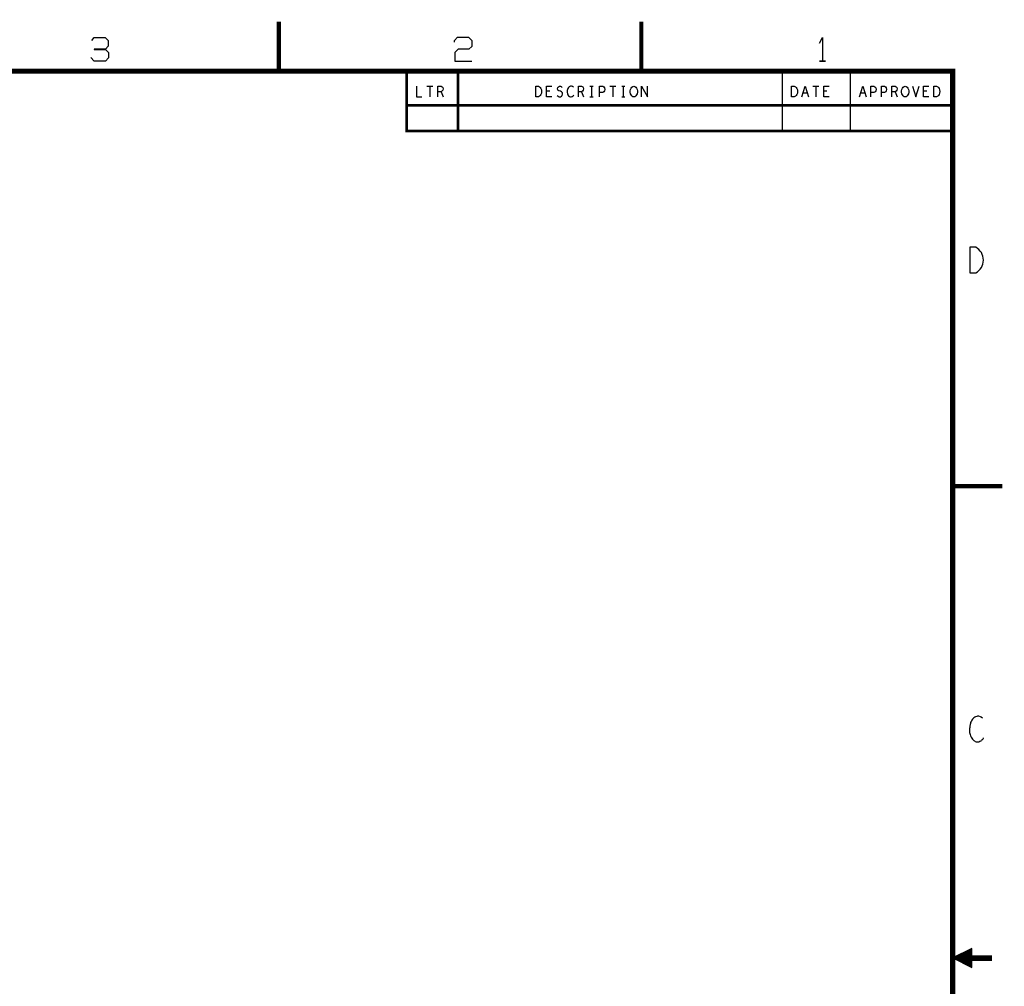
# Model space of a CAD drawing. Extents: x -3.2 to 30.8, y -10.2 to 11.8.
# Tile 32 of 32: x 19.3 to 30.8, y 0.5 to 11.8. Entities that reach past the tile are written whole.
import ezdxf

# ---------------------------------------------------------------- set-up
doc = ezdxf.new("R2010")
doc.units = 0
doc.layers.add('LAYNR1', color=2, linetype='CONTINUOUS')

msp = doc.modelspace()

# ---------------------------------------------------------------- linework, layer by layer
at = {"layer": 'LAYNR1'}
for p, q in [((28.203, 11.232), (28.203, 10.532)), ((29.003, 11.232), (29.003, 10.532)), ((24.038, 11.057), (24.109, 11.057)), ((24.073, 11.057), (24.073, 10.932)), ((24.205, 10.992), (24.229, 10.932)), ((25.48, 10.997), (25.442, 10.997)), ((25.853, 10.992), (25.876, 10.932)), ((25.951, 11.057), (25.988, 11.057)), ((25.969, 11.057), (25.969, 10.932)), ((26.182, 11.057), (26.253, 11.057)), ((26.218, 11.057), (26.218, 10.932)), ((26.323, 11.057), (26.36, 11.057)), ((26.341, 11.057), (26.341, 10.932)), ((28.498, 10.976), (28.449, 10.976)), ((28.562, 11.057), (28.633, 11.057)), ((28.597, 11.057), (28.597, 10.932)), ((28.728, 10.997), (28.691, 10.997)), ((29.174, 10.976), (29.125, 10.976)), ((29.529, 10.992), (29.552, 10.932)), ((29.9, 10.997), (29.862, 10.997)), ((25.951, 10.932), (25.988, 10.932)), ((26.323, 10.932), (26.36, 10.932)), ((30.587, 0.832), (30.428, 0.832))]:
    msp.add_line(p, q, dxfattribs=at)
for points, const_width in [([(22.303, 11.232), (22.303, 11.812)], 0.05), ([(26.553, 11.232), (26.553, 11.812)], 0.05), ([(-2.597, -9.568), (30.203, -9.568), (30.203, 11.232), (-2.597, 11.232)], 0.06), ([(23.803, 11.232), (23.803, 10.532), (30.203, 10.532)], 0.03), ([(24.403, 11.232), (24.403, 10.532)], 0.03), ([(23.803, 10.832), (30.203, 10.832)], 0.03), ([(30.203, 6.366), (30.783, 6.366)], 0.05), ([(30.429, 0.823), (30.638, 0.823), (30.638, 0.84), (30.428, 0.84)], 0.05)]:
    msp.add_lwpolyline(points, dxfattribs=dict(at, const_width=const_width))
for points in [[(20.111, 11.594), (20.138, 11.628), (20.266, 11.628), (20.302, 11.591), (20.303, 11.527), (20.271, 11.49), (20.139, 11.49), (20.139, 11.487), (20.27, 11.487), (20.306, 11.453), (20.307, 11.389), (20.271, 11.352), (20.137, 11.352), (20.099, 11.392)], [(24.362, 11.573), (24.362, 11.591), (24.397, 11.631), (24.527, 11.631), (24.565, 11.594), (24.565, 11.524), (24.532, 11.493), (24.404, 11.493), (24.365, 11.453), (24.365, 11.352), (24.567, 11.352)], [(28.64, 11.56), (28.678, 11.628), (28.678, 11.352), (28.643, 11.352), (28.642, 11.35), (28.712, 11.35), (28.712, 11.352), (28.678, 11.352)], [(23.919, 11.057), (23.919, 10.932), (23.98, 10.932)], [(24.167, 10.932), (24.167, 11.057), (24.205, 11.057), (24.218, 11.051), (24.225, 11.042), (24.229, 11.026), (24.225, 11.009), (24.216, 10.999), (24.205, 10.992), (24.167, 10.992)], [(25.504, 10.932), (25.442, 10.932), (25.442, 11.057), (25.504, 11.057)], [(25.565, 10.949), (25.577, 10.938), (25.591, 10.932), (25.604, 10.932), (25.616, 10.938), (25.625, 10.949), (25.63, 10.963), (25.627, 10.978), (25.619, 10.99), (25.605, 10.999), (25.587, 11.003), (25.576, 11.011), (25.571, 11.026), (25.574, 11.04), (25.582, 11.051), (25.593, 11.057), (25.604, 11.057), (25.615, 11.053), (25.624, 11.042)], [(25.756, 11.047), (25.746, 11.053), (25.735, 11.057), (25.723, 11.057), (25.709, 11.051), (25.698, 11.04), (25.691, 11.028), (25.684, 11.007), (25.683, 10.988), (25.686, 10.969), (25.691, 10.957), (25.7, 10.944), (25.711, 10.936), (25.722, 10.932), (25.732, 10.932), (25.743, 10.936), (25.753, 10.942), (25.76, 10.951)], [(25.815, 10.932), (25.815, 11.057), (25.853, 11.057), (25.866, 11.051), (25.873, 11.042), (25.876, 11.026), (25.873, 11.009), (25.864, 10.999), (25.853, 10.992), (25.815, 10.992)], [(26.063, 10.932), (26.063, 11.057), (26.1, 11.057), (26.112, 11.051), (26.121, 11.036), (26.125, 11.019), (26.121, 11.003), (26.114, 10.99), (26.1, 10.984), (26.063, 10.984)], [(26.554, 10.932), (26.554, 11.057), (26.625, 10.932), (26.625, 11.057)], [(28.435, 10.932), (28.473, 11.057), (28.512, 10.932)], [(28.753, 10.932), (28.691, 10.932), (28.691, 11.057), (28.753, 11.057)], [(29.111, 10.932), (29.149, 11.057), (29.188, 10.932)], [(29.243, 10.932), (29.243, 11.057), (29.28, 11.057), (29.292, 11.051), (29.301, 11.036), (29.305, 11.019), (29.301, 11.003), (29.294, 10.99), (29.28, 10.984), (29.243, 10.984)], [(29.367, 10.932), (29.367, 11.057), (29.404, 11.057), (29.416, 11.051), (29.425, 11.036), (29.428, 11.019), (29.425, 11.003), (29.418, 10.99), (29.404, 10.984), (29.367, 10.984)], [(29.49, 10.932), (29.49, 11.057), (29.529, 11.057), (29.542, 11.051), (29.549, 11.042), (29.552, 11.026), (29.549, 11.009), (29.54, 10.999), (29.529, 10.992), (29.49, 10.992)], [(29.731, 11.057), (29.77, 10.932), (29.808, 11.057)], [(29.924, 10.932), (29.862, 10.932), (29.862, 11.057), (29.924, 11.057)], [(30.473, 9.167), (30.403, 9.167), (30.403, 8.867), (30.473, 8.867)], [(30.554, 3.643), (30.538, 3.656), (30.527, 3.66), (30.511, 3.667), (30.501, 3.668), (30.492, 3.667), (30.485, 3.666), (30.47, 3.66), (30.462, 3.656), (30.452, 3.649), (30.448, 3.644), (30.437, 3.632), (30.428, 3.621), (30.423, 3.611), (30.42, 3.604), (30.413, 3.593), (30.411, 3.583), (30.408, 3.569), (30.405, 3.551), (30.403, 3.537), (30.4, 3.523), (30.399, 3.506), (30.399, 3.491), (30.401, 3.475), (30.407, 3.455), (30.412, 3.439), (30.415, 3.43), (30.418, 3.423), (30.427, 3.409), (30.436, 3.399), (30.442, 3.392), (30.45, 3.384), (30.46, 3.377), (30.466, 3.372), (30.48, 3.367), (30.492, 3.366), (30.502, 3.366), (30.504, 3.367), (30.509, 3.369), (30.523, 3.374), (30.536, 3.38), (30.541, 3.385), (30.544, 3.39), (30.555, 3.4), (30.562, 3.408), (30.564, 3.412), (30.564, 3.413)], [(30.421, 0.727), (30.421, 0.735), (30.406, 0.735), (30.391, 0.742), (30.421, 0.742), (30.421, 0.75), (30.376, 0.75), (30.361, 0.757), (30.421, 0.757), (30.421, 0.765), (30.346, 0.765), (30.331, 0.772), (30.421, 0.772), (30.421, 0.78), (30.316, 0.78), (30.301, 0.787), (30.421, 0.787), (30.421, 0.795), (30.286, 0.795), (30.271, 0.802), (30.421, 0.802), (30.421, 0.81), (30.256, 0.81), (30.241, 0.817), (30.421, 0.817), (30.421, 0.825), (30.226, 0.825), (30.225, 0.84), (30.42, 0.84), (30.42, 0.847), (30.241, 0.847), (30.256, 0.855), (30.42, 0.855), (30.42, 0.862), (30.271, 0.862), (30.285, 0.87), (30.42, 0.87), (30.42, 0.877), (30.3, 0.877), (30.315, 0.885), (30.42, 0.885), (30.42, 0.892), (30.33, 0.892), (30.345, 0.9), (30.42, 0.9), (30.42, 0.907), (30.36, 0.907), (30.375, 0.915), (30.42, 0.915), (30.42, 0.922), (30.39, 0.922), (30.405, 0.93), (30.42, 0.93), (30.42, 0.937)]]:
    msp.add_lwpolyline(points, dxfattribs=at)
for points in [[(25.315, 10.932), (25.315, 11.057), (25.346, 11.057), (25.359, 11.051), (25.368, 11.042), (25.376, 11.03), (25.382, 11.015), (25.384, 10.995), (25.382, 10.974), (25.376, 10.959), (25.368, 10.947), (25.359, 10.938), (25.346, 10.932)], [(26.465, 10.932), (26.453, 10.934), (26.442, 10.942), (26.433, 10.955), (26.427, 10.969), (26.424, 10.986), (26.424, 11.003), (26.427, 11.019), (26.433, 11.034), (26.442, 11.047), (26.453, 11.055), (26.465, 11.057), (26.478, 11.055), (26.489, 11.047), (26.498, 11.034), (26.504, 11.019), (26.507, 11.003), (26.507, 10.986), (26.504, 10.969), (26.498, 10.955), (26.489, 10.942), (26.478, 10.934)], [(28.315, 10.932), (28.315, 11.057), (28.346, 11.057), (28.359, 11.051), (28.368, 11.042), (28.376, 11.03), (28.382, 11.015), (28.384, 10.995), (28.382, 10.974), (28.376, 10.959), (28.368, 10.947), (28.359, 10.938), (28.346, 10.932)], [(29.646, 10.932), (29.633, 10.934), (29.622, 10.942), (29.613, 10.955), (29.607, 10.969), (29.604, 10.986), (29.604, 11.003), (29.607, 11.019), (29.613, 11.034), (29.622, 11.047), (29.633, 11.055), (29.646, 11.057), (29.658, 11.055), (29.669, 11.047), (29.678, 11.034), (29.684, 11.019), (29.687, 11.003), (29.687, 10.986), (29.684, 10.969), (29.678, 10.955), (29.669, 10.942), (29.658, 10.934)], [(29.983, 10.932), (29.983, 11.057), (30.014, 11.057), (30.027, 11.051), (30.036, 11.042), (30.044, 11.03), (30.05, 11.015), (30.052, 10.995), (30.05, 10.974), (30.044, 10.959), (30.036, 10.947), (30.027, 10.938), (30.014, 10.932)], [(30.203, 0.832), (30.428, 0.72), (30.428, 0.945)]]:
    msp.add_lwpolyline(points, close=True, dxfattribs=at)
msp.add_arc((30.393, 9.017), 0.17, -61.9275, 61.9275, dxfattribs=at)

doc.saveas('drawing.dxf')
